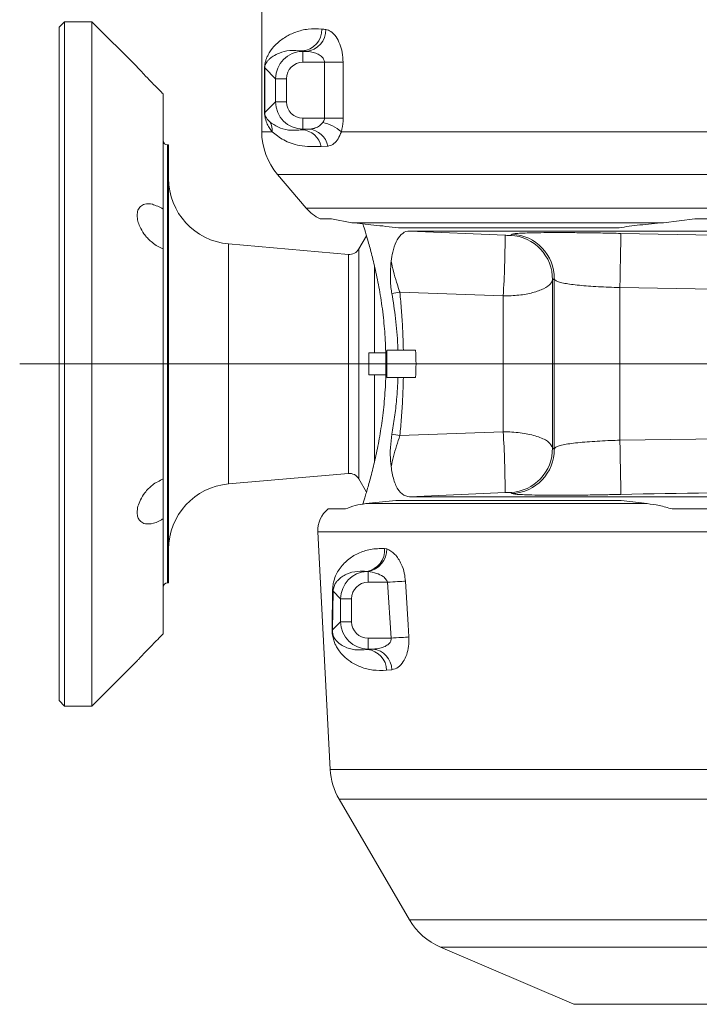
# Model space of a CAD drawing. Header units: millimetres. Extents: x 0 to 8410, y 0 to 5940.
# Tile 101 of 256: x 693 to 941, y 4345 to 4705. Entities that reach past the tile are written whole.
import ezdxf

# ---------------------------------------------------------------- set-up
doc = ezdxf.new("R2010")
doc.units = ezdxf.units.MM
doc.header["$LTSCALE"] = 10
doc.linetypes.add('CENTERX2', pattern=[20.32, 12.7, -2.54, 2.54, -2.54])

msp = doc.modelspace()

# ---------------------------------------------------------------- linework, layer by layer
at = {"color": 7, "linetype": 'Continuous', "lineweight": 0}
for p, q in [((781.376516, 4748.099157), (781.376516, 4664.058694)), ((709.376489, 4704.204195), (707.376634, 4702.204198)), ((719.376479, 4704.204195), (709.376489, 4704.204195)), ((709.376489, 4704.204195), (709.376489, 4454.204195)), ((735.887204, 4687.693492), (719.376479, 4704.204195)), ((719.376479, 4454.204195), (719.376479, 4704.204195)), ((707.376634, 4456.204192), (707.376634, 4702.204198)), ((745.376502, 4635.792979), (745.376502, 4677.847945)), ((747.376596, 4659.204193), (746.976529, 4659.204193)), ((747.376596, 4499.204197), (747.376596, 4659.204193)), ((787.12741, 4648.471364), (797.645723, 4636.156582)), ((745.376502, 4621.259161), (745.376502, 4635.792979)), ((806.857501, 4632.204194), (802.723085, 4632.204194)), ((814.293062, 4630.79121), (806.857501, 4632.204194)), ((939.600145, 4632.204194), (928.178464, 4630.79121)), ((967.376624, 4632.204194), (939.600145, 4632.204194)), ((911.924278, 4628.967465), (831.376706, 4628.967465)), ((948.321258, 4627.758727), (835.400974, 4627.758727)), ((819.637691, 4626.048622), (816.840802, 4621.204194)), ((745.376502, 4537.149229), (745.376502, 4621.259161)), ((813.028013, 4619.219416), (769.284879, 4623.046444)), ((822.614108, 4583.204195), (822.614108, 4614.74396)), ((827.054416, 4584.204195), (827.054416, 4574.204195)), ((831.141387, 4584.204195), (827.054416, 4584.204195)), ((833.105718, 4584.204195), (831.141387, 4584.204195)), ((833.103095, 4584.204195), (837.534343, 4584.204195)), ((820.490753, 4583.204195), (820.490753, 4575.204195)), ((822.614108, 4583.204195), (820.490753, 4583.204195)), ((826.772844, 4583.204195), (822.614108, 4583.204195)), ((822.614108, 4575.204195), (820.490753, 4575.204195)), ((822.614108, 4543.499165), (822.614108, 4575.204195)), ((826.772844, 4575.204195), (822.614108, 4575.204195)), ((831.141387, 4574.204195), (827.054416, 4574.204195)), ((833.105718, 4574.204195), (831.141387, 4574.204195)), ((833.103334, 4574.204195), (837.534343, 4574.204195)), ((745.376502, 4522.615411), (745.376502, 4537.149229)), ((769.284879, 4535.361946), (813.028013, 4539.188974)), ((816.840802, 4537.204196), (819.637452, 4532.35994)), ((835.400974, 4530.649663), (1108.119642, 4530.649663)), ((811.995183, 4526.204196), (805.689966, 4526.204196)), ((830.414687, 4529.335131), (819.451724, 4528.156002)), ((830.414687, 4529.335131), (912.610923, 4529.335131)), ((922.197734, 4528.156002), (912.610923, 4529.335131)), ((1023.477231, 4526.204196), (931.27576, 4526.204196)), ((745.376502, 4480.560445), (745.376502, 4522.615411)), ((801.839744, 4517.784567), (806.386863, 4431.018048)), ((746.976529, 4499.204197), (747.376596, 4499.204197)), ((719.376479, 4454.204195), (735.887204, 4470.714898)), ((707.376634, 4456.204192), (709.376489, 4454.204195)), ((709.376489, 4454.204195), (719.376479, 4454.204195)), ((809.626256, 4420.176142), (835.383569, 4376.045384)), ((846.65743, 4366.083884), (895.376598, 4345.204198)), ((1059.376632, 4345.204198), (895.376598, 4345.204198))]:
    msp.add_line(p, q, dxfattribs=at)
at = {"color": 8, "linetype": 'Continuous', "lineweight": 0}
for p, q in [((796.260988, 4693.546974), (796.404992, 4693.402857)), ((796.404992, 4693.402857), (796.404992, 4689.40834)), ((796.404992, 4693.402857), (797.712957, 4693.402857)), ((804.310237, 4689.40834), (796.404992, 4689.40834)), ((804.310237, 4689.40834), (811.097061, 4689.40834)), ((804.310237, 4669.000053), (804.310237, 4689.40834)), ((811.097061, 4689.40834), (811.097061, 4669.000053)), ((782.429134, 4671.034277), (782.429134, 4687.374116)), ((782.429134, 4687.374116), (782.461082, 4687.374116)), ((786.41883, 4683.416561), (782.461082, 4687.374116)), ((782.461082, 4687.374116), (782.461082, 4671.034277)), ((786.41883, 4674.991832), (786.41883, 4683.416561)), ((786.41883, 4683.416561), (790.413295, 4683.416561)), ((790.413295, 4683.416561), (790.413295, 4674.991832)), ((782.461082, 4671.034277), (786.41883, 4674.991832)), ((786.41883, 4674.991832), (790.413295, 4674.991832)), ((782.429134, 4671.034277), (782.461082, 4671.034277)), ((796.404992, 4665.005536), (796.404992, 4669.000053)), ((796.404992, 4669.000053), (804.310237, 4669.000053)), ((804.310237, 4669.000053), (811.097061, 4669.000053)), ((781.376516, 4664.058694), (785.154973, 4664.058694)), ((796.404992, 4665.005536), (796.152984, 4664.753594)), ((796.152984, 4664.753594), (798.604165, 4665.005536)), ((798.604165, 4665.005536), (796.404992, 4665.005536)), ((810.463106, 4664.058694), (1099.887525, 4664.058694)), ((746.976529, 4659.204193), (746.976529, 4499.204197)), ((805.469428, 4658.777044), (803.101455, 4658.58809)), ((1134.397661, 4648.471364), (787.12741, 4648.471364)), ((797.645723, 4636.156582), (967.376624, 4636.156582)), ((928.178464, 4630.79121), (814.293062, 4630.79121)), ((835.400974, 4627.758727), (870.261108, 4626.201008)), ((912.53153, 4626.891022), (946.790849, 4626.269867)), ((872.248088, 4626.17723), (872.846757, 4626.566273)), ((769.284879, 4623.046444), (769.284879, 4535.361946)), ((816.840802, 4537.204196), (816.840802, 4621.204194)), ((813.028013, 4539.188974), (813.028013, 4619.219416)), ((888.184701, 4610.308903), (887.545263, 4609.882234)), ((887.545263, 4609.882234), (887.545263, 4548.526156)), ((888.184701, 4548.099487), (888.184701, 4610.308903)), ((828.915511, 4604.93257), (831.82541, 4605.370094)), ((869.569932, 4604.019188), (831.82541, 4605.370094)), ((946.595346, 4606.5236), (912.151729, 4607.069463)), ((912.151729, 4607.069463), (912.151729, 4551.338927)), ((869.569932, 4554.389202), (869.569932, 4604.019188)), ((828.915511, 4553.47582), (831.82541, 4553.038296)), ((831.82541, 4553.038296), (869.569932, 4554.389202)), ((912.151729, 4551.338927), (958.435451, 4551.98715)), ((887.545263, 4548.526156), (888.184701, 4548.099487)), ((870.261108, 4532.207382), (835.400974, 4530.649663)), ((872.846757, 4531.842117), (872.248088, 4532.23116)), ((819.451724, 4528.156002), (922.197734, 4528.156002)), ((1115.003501, 4517.784567), (801.839744, 4517.784567)), ((826.214467, 4511.787803), (827.049648, 4511.639059)), ((820.195352, 4503.345684), (819.71017, 4503.390544)), ((820.195352, 4503.345684), (820.195352, 4499.408335)), ((827.305709, 4499.408335), (820.195352, 4499.408335)), ((828.608905, 4479.000055), (827.305709, 4499.408335)), ((807.067071, 4482.423724), (807.271396, 4496.575178)), ((807.469045, 4496.156492), (807.222282, 4482.005031)), ((810.20919, 4493.416556), (807.469045, 4496.156492)), ((810.20919, 4493.416556), (814.203655, 4493.416556)), ((810.20919, 4484.991827), (810.20919, 4493.416556)), ((814.203655, 4493.416556), (814.203655, 4484.991827)), ((807.222282, 4482.005031), (810.20919, 4484.991827)), ((810.20919, 4484.991827), (814.203655, 4484.991827)), ((820.195352, 4475.005538), (820.195352, 4479.000055)), ((820.195352, 4479.000055), (828.608905, 4479.000055)), ((820.195352, 4475.005538), (820.014869, 4474.825137)), ((822.005187, 4475.005538), (820.195352, 4475.005538)), ((828.867351, 4467.435189), (826.965247, 4467.254788)), ((806.386863, 4431.018048), (1006.167327, 4431.018048)), ((1018.570577, 4420.176142), (809.626256, 4420.176142)), ((835.383569, 4376.045384), (1076.299106, 4376.045384)), ((1108.0958, 4366.083884), (846.65743, 4366.083884))]:
    msp.add_line(p, q, dxfattribs=at)
at = {"color": 7, "linetype": 'CENTERX2', "lineweight": 0, "ltscale": 2}
msp.add_line((692.985545, 4579.204195), (1362.899335, 4579.204195), dxfattribs=at)
at = {"color": 8, "linetype": 'Continuous', "lineweight": 0, "flags": 128}
for points in [[(912.151729, 4607.069463), (912.236606, 4610.563853), (912.317191, 4614.0752), (912.389909, 4617.43296), (912.450944, 4620.474045), (912.497674, 4623.050761), (912.527477, 4625.03795), (912.538921, 4626.339105), (912.53153, 4626.891022)], [(912.151729, 4551.338927), (912.236606, 4547.844537), (912.317191, 4544.333191), (912.389909, 4540.97543), (912.450944, 4537.934345), (912.497674, 4535.357629), (912.527477, 4533.37044), (912.538921, 4532.069285), (912.53153, 4531.517369)], [(827.305709, 4499.408335), (828.267251, 4499.469639), (829.214727, 4499.530048), (830.134307, 4499.588692), (831.01288, 4499.644705), (831.837331, 4499.697276), (832.595979, 4499.745645), (833.277618, 4499.789105), (833.872234, 4499.827028)], [(833.872234, 4499.827028), (834.87693, 4483.858616), (835.156595, 4479.41874)], [(828.608905, 4479.000055), (829.566394, 4479.061269), (830.509816, 4479.121604), (831.426059, 4479.180188), (832.301532, 4479.236171), (833.123599, 4479.288743), (833.880578, 4479.337149), (834.561502, 4479.38069), (835.156595, 4479.41874)]]:
    msp.add_lwpolyline(points, dxfattribs=at)
at = {"color": 8, "linetype": 'Continuous', "lineweight": 0}
for centre, radius, start, end in [((795.558801, 4701.322918), 7.807584, 275.15995075, 1.56395005), ((796.971196, 4701.15847), 7.791004, 275.46325146, 1.71685827), ((777.66308, 4664.429573), 7.501068, 357.16593689, 24.90398533), ((800.85067, 4652.871122), 14.749938, 49.33060955, 79.05854535), ((795.629837, 4657.165826), 7.605782, 10.77762907, 86.05591912), ((798.024798, 4657.469124), 7.558649, 9.96440001, 85.60399326), ((530.167976, 4625.696478), 340.093506, 356.34553524, 0.08499864), ((871.534007, 4610.17915), 16.014008, 358.93761725, 87.44427576), ((872.169995, 4610.563841), 16.016736, 359.08798497, 87.57833338), ((530.167976, 4532.711912), 340.093506, 359.91500136, 3.65446476), ((871.534007, 4548.22924), 16.014008, 272.55572424, 1.06238275), ((872.169995, 4547.844549), 16.016736, 272.42166662, 0.91201503), ((818.475309, 4511.064694), 7.772867, 279.14120783, 5.33793728), ((818.676688, 4511.579978), 8.373168, 280.44972253, 0.40428399), ((806.543784, 4495.975699), 0.942758, 11.05613609, 39.48508863), ((806.109602, 4481.830672), 1.126258, 8.90590101, 31.77384144), ((819.258024, 4467.154509), 7.707876, 0.74543656, 84.36498477), ((821.189957, 4467.371282), 7.67766, 0.47692218, 83.90472112)]:
    msp.add_arc(centre, radius, start, end, dxfattribs=at)
at = {"color": 7, "linetype": 'Continuous', "lineweight": 0}
for centre, radius, start, end in [((805.376596, 4664.058692), 24, 180, 220.50180387), ((746.976596, 4660.804195), 1.6, 180, 270), ((771.376596, 4646.955116), 24, 180, 265), ((809.812, 4646.548133), 16, 220.50180387, 243.70125255), ((813.376596, 4623.204195), 4, 265, 330), ((773.729843, 4579.204195), 64, 355.51920121, 4.48079879), ((813.376596, 4535.204195), 4, 30, 95), ((771.376596, 4511.453274), 24, 95, 180), ((811.825921, 4518.307925), 10, 127.84933481, 183), ((746.976596, 4497.604195), 1.6, 90, 180), ((830.353974, 4432.274114), 24, 183, 210.27046015), ((856.111391, 4388.143362), 24, 210.27046015, 246.80140949)]:
    msp.add_arc(centre, radius, start, end, dxfattribs=at)
at = {"color": 8, "linetype": 'Continuous', "lineweight": 0}
for centre, major_axis, ratio, start_param, end_param in [((977.376596, 4706.455952), (196, 0), 0.0545468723, 3.619798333, 3.635042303), ((796.421466, 4683.400103), (7.074968, -7.074968), 0.9994487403, 2.3575640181, 3.9256212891), ((977.376596, 4698.466915), (204, 0), 0.0524077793, 3.619798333, 3.635042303), ((796.421466, 4683.400103), (-4.254277, 4.254277), 0.9972646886, 5.4991566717, 7.0672139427), ((796.421466, 4675.008287), (7.074968, 7.074968), 0.9994487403, 2.3575640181, 3.9256212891), ((796.421466, 4675.008287), (-4.254277, -4.254277), 0.9972646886, 5.4991566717, 7.0672139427), ((820.211835, 4493.400103), (7.074968, -7.074968), 0.9994487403, 2.4060986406, 3.9256212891), ((820.211835, 4493.400103), (-4.254277, 4.254277), 0.9972646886, 5.4991566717, 7.0672139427), ((820.211835, 4485.008287), (7.074968, 7.074968), 0.9994487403, 2.3575640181, 3.9256212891), ((820.211835, 4485.008287), (-4.254277, -4.254277), 0.9972646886, 5.4991566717, 7.0672139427), ((977.376596, 4470.177107), (180.633579, 0), 0.052407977, 2.6063535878, 2.6283659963)]:
    msp.add_ellipse(centre, major_axis=major_axis, ratio=ratio, start_param=start_param, end_param=end_param, dxfattribs=at)
for points, knots in [([(782.429134, 4687.374116), (782.430186, 4687.476797), (782.433081, 4687.759512), (782.460562, 4688.157237), (782.516842, 4688.660918), (782.608165, 4689.171026), (782.752845, 4689.77256), (782.970361, 4690.474968), (783.330067, 4691.387163), (783.939029, 4692.603765), (785.006453, 4694.249225), (786.931149, 4696.447438), (789.850037, 4698.707142), (793.773293, 4700.568732), (798.160573, 4701.728324), (801.631158, 4701.60004), (803.363477, 4701.536008)], [0, 0, 0, 0, 0.0040520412, 0.0111565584, 0.0181083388, 0.0332166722, 0.0495162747, 0.0735444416, 0.1093237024, 0.1628442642, 0.2428664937, 0.3617924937, 0.536382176, 0.6909558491, 0.8457426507, 1, 1, 1, 1]), ([(804.758703, 4701.391891), (805.393277, 4701.220088), (806.702122, 4700.865734), (808.512381, 4698.950552), (809.941375, 4696.250061), (810.905899, 4693.006221), (811.033116, 4690.611858), (811.097061, 4689.40834)], [0, 0, 0, 0, 0.20849918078, 0.4300414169, 0.62572041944, 0.81186972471, 1, 1, 1, 1]), ([(796.260988, 4693.546974), (794.639154, 4693.679922), (791.394339, 4693.945912), (787.979282, 4692.92404), (785.695268, 4691.785035), (784.369289, 4690.777227), (783.60681, 4690.00976), (783.15752, 4689.431474), (782.885657, 4688.989078), (782.71784, 4688.642611), (782.604395, 4688.339833), (782.533813, 4688.0835), (782.492122, 4687.845363), (782.474096, 4687.688468), (782.465602, 4687.568426), (782.461286, 4687.455678), (782.461139, 4687.397154), (782.461082, 4687.374116)], [0, 0, 0, 0, 0.2327304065, 0.4656257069, 0.6426650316, 0.7632817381, 0.8442575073, 0.8981494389, 0.9338652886, 0.9575099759, 0.9731691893, 0.9869666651, 0.9927101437, 0.9952201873, 0.9976648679, 0.9990807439, 1, 1, 1, 1]), ([(804.310237, 4689.40834), (804.288241, 4689.63757), (804.24799, 4690.057019), (803.860849, 4690.870876), (803.005857, 4691.774171), (801.517903, 4692.629532), (799.694482, 4693.233037), (798.369824, 4693.346563), (797.712957, 4693.402857)], [0, 0, 0, 0, 0.0741039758, 0.1355971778, 0.2953676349, 0.4957161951, 0.7499371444, 1, 1, 1, 1]), ([(785.154973, 4664.058694), (784.970169, 4664.305775), (784.407653, 4665.057851), (783.598478, 4666.345389), (782.93656, 4667.954617), (782.579965, 4669.25263), (782.462959, 4670.204627), (782.433471, 4670.662508), (782.43046, 4670.92061), (782.429134, 4671.034277)], [0, 0, 0, 0, 0.1504631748, 0.4579850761, 0.7651171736, 0.921019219, 0.9612671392, 0.9829421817, 1, 1, 1, 1]), ([(782.461082, 4671.034277), (782.461293, 4671.000478), (782.461703, 4670.935029), (782.467972, 4670.787299), (782.490548, 4670.555504), (782.590316, 4670.047729), (783.042299, 4669.027033), (783.681871, 4668.279129), (784.336992, 4667.702413), (784.466659, 4667.588265)], [0, 0, 0, 0, 0.005226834, 0.01012128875, 0.02537306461, 0.05969841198, 0.21204626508, 0.84404236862, 1, 1, 1, 1]), ([(784.466659, 4667.588265), (785.346908, 4666.945399), (787.11151, 4665.65667), (791.157488, 4664.347748), (794.447227, 4664.615014), (796.152984, 4664.753594)], [0, 0, 0, 0, 0.3239849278, 0.64948064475, 1, 1, 1, 1]), ([(798.604165, 4665.005536), (798.754623, 4665.012688), (799.555021, 4665.050736), (800.886651, 4665.316272), (802.444222, 4666.081762), (803.26185, 4666.94352), (803.650295, 4667.352931)], [0, 0, 0, 0, 0.0799172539, 0.4251404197, 0.7268916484, 1, 1, 1, 1]), ([(803.650295, 4667.352931), (803.807154, 4667.565793), (804.085919, 4667.944085), (804.284836, 4668.534552), (804.303397, 4668.874706), (804.310237, 4669.000053)], [0, 0, 0, 0, 0.4482959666, 0.7966967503, 1, 1, 1, 1]), ([(811.097061, 4669.000053), (811.091641, 4668.624295), (811.066998, 4666.915562), (810.727751, 4665.310666), (810.463106, 4664.058694)], [0, 0, 0, 0, 0.2199041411, 1, 1, 1, 1]), ([(803.101455, 4658.58809), (800.399546, 4658.590741), (795.248304, 4658.595797), (789.060016, 4660.884145), (786.462025, 4662.996144), (785.154973, 4664.058694)], [0, 0, 0, 0, 0.35406336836, 0.67502850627, 1, 1, 1, 1]), ([(810.463106, 4664.058694), (810.082734, 4663.139663), (809.291854, 4661.228785), (807.748615, 4659.514993), (806.414981, 4658.881857), (805.61538, 4658.793222), (805.469428, 4658.777044)], [0, 0, 0, 0, 0.28487021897, 0.59231157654, 0.92558458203, 1, 1, 1, 1]), ([(872.846757, 4626.566273), (873.118355, 4626.648355), (873.617794, 4626.799294), (875.961013, 4626.964458), (879.071574, 4627.082356), (883.135386, 4627.157146), (887.956128, 4627.190375), (893.471821, 4627.180515), (899.503341, 4627.12811), (905.921222, 4627.03542), (910.328136, 4626.939154), (912.53153, 4626.891022)], [0, 0, 0, 0, 0.13225017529, 0.2431945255, 0.35412118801, 0.46243514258, 0.57073649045, 0.67800660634, 0.78526867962, 0.89263743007, 1, 1, 1, 1]), ([(870.261108, 4626.201008), (870.476865, 4626.192429), (870.90757, 4626.175303), (871.482168, 4626.160842), (871.934471, 4626.156733), (872.19, 4626.163175), (872.231725, 4626.173271), (872.248088, 4626.17723)], [0, 0, 0, 0, 0.2064335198, 0.4120924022, 0.6254502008, 0.8531113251, 1, 1, 1, 1]), ([(828.649198, 4616.692372), (828.913104, 4615.476423), (829.462893, 4612.943264), (830.517378, 4609.457302), (831.277643, 4607.049134), (831.658192, 4605.880555), (831.774302, 4605.52706), (831.811685, 4605.412248), (831.82541, 4605.370094)], [0, 0, 0, 0, 0.3167965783, 0.6599748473, 0.899604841, 0.9672298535, 0.9879680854, 1, 1, 1, 1]), ([(887.545263, 4609.882234), (887.393924, 4609.441931), (887.006591, 4608.315029), (884.657274, 4606.643325), (880.546163, 4605.170737), (875.354921, 4604.191342), (871.510399, 4604.076934), (869.569932, 4604.019188)], [0, 0, 0, 0, 0.1429331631, 0.3658195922, 0.5782113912, 0.7871083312, 1, 1, 1, 1]), ([(912.151729, 4607.069463), (910.820979, 4607.119069), (908.159402, 4607.218282), (904.284637, 4607.41595), (900.647112, 4607.650861), (897.314122, 4607.929771), (894.407349, 4608.256195), (891.948225, 4608.63835), (890.071659, 4609.083618), (888.654149, 4609.625992), (888.351037, 4610.066932), (888.184701, 4610.308903)], [0, 0, 0, 0, 0.1047826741, 0.2095713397, 0.3151145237, 0.420672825, 0.5287090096, 0.6367820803, 0.7496879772, 0.8626386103, 1, 1, 1, 1]), ([(831.82541, 4605.370094), (832.029313, 4603.182814), (832.430179, 4598.88271), (832.879812, 4591.781511), (833.024981, 4586.855036), (833.103095, 4584.204167)], [0, 0, 0, 0, 0.3234977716, 0.6359833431, 1, 1, 1, 1]), ([(833.103334, 4574.204222), (833.024876, 4571.54712), (832.879318, 4566.617521), (832.429381, 4559.516811), (832.029046, 4555.222605), (831.82541, 4553.038296)], [0, 0, 0, 0, 0.36487414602, 0.67693421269, 1, 1, 1, 1]), ([(831.82541, 4553.038296), (831.429563, 4551.810861), (830.634221, 4549.344686), (829.461237, 4545.444768), (828.915216, 4542.90977), (828.653013, 4541.692444)], [0, 0, 0, 0, 0.33995503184, 0.68304127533, 1, 1, 1, 1]), ([(869.569932, 4554.389202), (870.119997, 4554.3857), (872.727774, 4554.369099), (877.434983, 4553.921628), (882.711012, 4552.616229), (886.529679, 4550.721435), (887.208076, 4549.255016), (887.545263, 4548.526156)], [0, 0, 0, 0, 0.0606714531, 0.28763472, 0.5250396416, 0.7639284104, 1, 1, 1, 1]), ([(888.184701, 4548.099487), (888.323354, 4548.311731), (888.600593, 4548.736118), (889.901709, 4549.279719), (891.863786, 4549.755506), (894.435476, 4550.159506), (897.55359, 4550.501949), (901.041191, 4550.787345), (904.845413, 4551.023864), (908.578061, 4551.207442), (911.045664, 4551.298232), (912.151729, 4551.338927)], [0, 0, 0, 0, 0.1201789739, 0.2403005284, 0.3576170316, 0.4748926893, 0.586675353, 0.6984300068, 0.8056718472, 0.9128953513, 1, 1, 1, 1]), ([(872.248088, 4532.23116), (872.211678, 4532.237294), (872.138872, 4532.249559), (871.721979, 4532.251352), (871.13948, 4532.239939), (870.612921, 4532.222118), (870.322139, 4532.209938), (870.261108, 4532.207382)], [0, 0, 0, 0, 0.2424205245, 0.4847531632, 0.7204708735, 0.9413310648, 1, 1, 1, 1]), ([(912.53153, 4531.517369), (910.697429, 4531.476737), (906.615442, 4531.386308), (900.428875, 4531.291595), (894.132255, 4531.230798), (888.348599, 4531.216972), (883.19307, 4531.248999), (878.927694, 4531.329206), (875.6881, 4531.456133), (873.530064, 4531.624512), (873.074543, 4531.769577), (872.846757, 4531.842117)], [0, 0, 0, 0, 0.08938782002, 0.19894212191, 0.30850344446, 0.42144243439, 0.53439688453, 0.65082203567, 0.76727283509, 0.883623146, 1, 1, 1, 1]), ([(1042.221462, 4531.517369), (1020.61303, 4531.922084), (977.383056, 4532.731761), (934.153075, 4531.922248), (912.53153, 4531.517369)], [0, 0, 0, 0, 0.4998483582, 1, 1, 1, 1]), ([(807.271396, 4496.575178), (807.295411, 4497.069361), (807.359031, 4498.378539), (807.802433, 4500.342084), (808.561742, 4502.363145), (810.137053, 4504.933313), (812.636276, 4507.730397), (816.476935, 4510.088478), (820.941802, 4511.621059), (824.475475, 4511.732809), (826.214467, 4511.787803)], [0, 0, 0, 0, 0.02812452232, 0.0745067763, 0.15689414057, 0.23968858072, 0.4310044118, 0.62301517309, 0.81447813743, 1, 1, 1, 1]), ([(827.049648, 4511.639059), (828.072506, 4511.111013), (830.017083, 4510.107135), (832.258909, 4506.597319), (833.517606, 4503.022564), (833.76452, 4500.797632), (833.872234, 4499.827028)], [0, 0, 0, 0, 0.3290263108, 0.62551841, 0.8366362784, 1, 1, 1, 1]), ([(819.71017, 4503.390544), (818.622273, 4503.432708), (815.835442, 4503.540718), (812.21114, 4502.57857), (809.758726, 4500.857458), (808.400419, 4499.258051), (807.875334, 4498.244429), (807.579828, 4497.251552), (807.485721, 4496.55497), (807.472815, 4496.246585), (807.469045, 4496.156492)], [0, 0, 0, 0, 0.1888323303, 0.4837256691, 0.7785302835, 0.8595767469, 0.9404150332, 0.9802304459, 0.9942244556, 1, 1, 1, 1]), ([(827.305709, 4499.408335), (827.231995, 4499.652488), (827.129275, 4499.992709), (826.638576, 4500.746868), (825.449622, 4501.795494), (823.140734, 4502.866698), (821.243927, 4503.175162), (820.195352, 4503.345684)], [0, 0, 0, 0, 0.0823507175, 0.1147542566, 0.2964172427, 0.6110521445, 1, 1, 1, 1]), ([(826.965247, 4467.254788), (825.275487, 4467.20579), (821.889543, 4467.107608), (817.507346, 4468.339363), (813.944637, 4470.185286), (811.412056, 4472.243132), (809.792015, 4474.101885), (808.792476, 4475.629953), (808.09068, 4477.03009), (807.619477, 4478.293381), (807.30763, 4479.568504), (807.150728, 4480.562443), (807.068346, 4481.538132), (807.067504, 4482.123333), (807.067071, 4482.423724)], [0, 0, 0, 0, 0.1776867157, 0.3560489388, 0.5340574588, 0.6750928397, 0.7708189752, 0.8363569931, 0.8818967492, 0.928608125, 0.9515930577, 0.9699649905, 0.9845826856, 1, 1, 1, 1]), ([(807.222282, 4482.005031), (807.219832, 4481.907064), (807.215863, 4481.748337), (807.223946, 4481.471619), (807.240464, 4481.232246), (807.27293, 4480.945623), (807.314148, 4480.702334), (807.39837, 4480.314916), (807.588743, 4479.705724), (807.900603, 4479.072967), (808.367996, 4478.366547), (809.035814, 4477.610902), (810.106842, 4476.710896), (812.116285, 4475.568975), (815.269052, 4474.495871), (818.433256, 4474.715404), (820.014869, 4474.825137)], [0, 0, 0, 0, 0.00595130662, 0.00964243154, 0.01467864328, 0.01833841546, 0.02595254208, 0.03111105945, 0.05002324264, 0.0933466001, 0.13809701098, 0.20423251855, 0.3024057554, 0.44837291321, 0.72427165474, 1, 1, 1, 1]), ([(835.156595, 4479.41874), (835.164318, 4478.268583), (835.179685, 4475.980014), (834.385869, 4472.841853), (833.079385, 4470.192041), (831.188078, 4468.070152), (829.68344, 4467.658476), (828.867351, 4467.435189)], [0, 0, 0, 0, 0.1790677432, 0.3563067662, 0.5399770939, 0.7504917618, 1, 1, 1, 1]), ([(822.005187, 4475.005538), (822.848898, 4475.076864), (824.353429, 4475.204055), (826.295483, 4475.87174), (827.547211, 4476.630656), (828.201789, 4477.333603), (828.512631, 4477.879148), (828.670866, 4478.426043), (828.628812, 4478.815639), (828.608905, 4479.000055)], [0, 0, 0, 0, 0.308133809, 0.5494737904, 0.7318835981, 0.8191701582, 0.8760168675, 0.9413121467, 1, 1, 1, 1])]:
    msp.add_open_spline(points, degree=3, knots=knots, dxfattribs=at)
at = {"color": 7, "linetype": 'Continuous', "lineweight": 0}
for points, knots in [([(735.886966, 4687.69306), (735.883518, 4687.696771), (735.786217, 4687.80147), (736.111287, 4687.449512), (736.884019, 4686.614288), (738.514166, 4684.869867), (741.200641, 4682.052112), (743.682612, 4679.528321), (745.161401, 4678.06133), (745.376502, 4677.847945)], [0, 0, 0, 0, 0.0044465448, 0.1254770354, 0.2457191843, 0.4172869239, 0.6490978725, 0.9489586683, 1, 1, 1, 1]), ([(745.376502, 4635.792979), (744.04051, 4636.496857), (741.696527, 4637.731803), (738.852521, 4637.795795), (737.082949, 4636.924487), (736.089844, 4635.441567), (735.774589, 4633.534953), (736.070098, 4631.404453), (736.900202, 4629.069826), (738.507286, 4626.353948), (741.203583, 4623.467325), (743.68234, 4621.900493), (745.161386, 4621.340594), (745.376502, 4621.259161)], [0, 0, 0, 0, 0.15704627, 0.2755358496, 0.3630345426, 0.4323264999, 0.5020399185, 0.5625779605, 0.6227231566, 0.7085371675, 0.8244846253, 0.9744725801, 1, 1, 1, 1]), ([(831.376706, 4628.967465), (828.264295, 4629.306774), (821.970277, 4629.992936), (816.870821, 4630.523176), (814.293062, 4630.79121)], [0, 0, 0, 0, 0.4945030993, 1, 1, 1, 1]), ([(818.309938, 4630.369485), (818.343864, 4630.265188), (818.518428, 4629.728529), (819.24253, 4627.431826), (820.397848, 4623.528456), (821.813667, 4618.273383), (823.301667, 4611.915825), (824.728023, 4604.471693), (825.858159, 4596.37787), (826.618534, 4587.842251), (826.71537, 4582.111582), (826.764499, 4579.204195)], [0, 0, 0, 0, 0.0280026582, 0.1440872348, 0.2633192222, 0.3836637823, 0.5072502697, 0.631970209, 0.7604292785, 0.8784566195, 1, 1, 1, 1]), ([(928.178464, 4630.79121), (925.183303, 4630.52932), (919.12628, 4629.999706), (914.342505, 4629.314062), (911.924278, 4628.967465)], [0, 0, 0, 0, 0.4944940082, 1, 1, 1, 1]), ([(828.648006, 4616.698504), (828.817625, 4617.836378), (829.218733, 4620.527179), (830.430285, 4624.036534), (832.293103, 4626.740434), (834.071733, 4627.689083), (835.165887, 4627.74641), (835.400974, 4627.758727)], [0, 0, 0, 0, 0.17343200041, 0.41012537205, 0.65781928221, 0.9264799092, 1, 1, 1, 1]), ([(828.646575, 4616.685566), (828.501558, 4614.865279), (828.214358, 4611.260292), (828.532201, 4607.201493), (828.862655, 4605.245444), (828.915511, 4604.93257)], [0, 0, 0, 0, 0.4614384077, 0.9138558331, 1, 1, 1, 1]), ([(828.915511, 4604.93257), (829.40229, 4601.928024), (830.38997, 4595.831754), (830.96629, 4588.699495), (831.119023, 4584.778355), (831.141387, 4584.204195)], [0, 0, 0, 0, 0.45340408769, 0.91996372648, 1, 1, 1, 1]), ([(826.764499, 4579.204195), (826.718228, 4576.384694), (826.624295, 4570.660869), (825.891979, 4562.36754), (824.812167, 4554.490646), (823.466565, 4547.279404), (821.983735, 4540.806843), (820.517226, 4535.29412), (819.265721, 4531.046183), (818.490128, 4528.590276), (818.310395, 4528.039107), (818.278943, 4527.942658)], [0, 0, 0, 0, 0.1171568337, 0.2378381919, 0.354961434, 0.4752683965, 0.596448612, 0.7209632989, 0.8450015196, 0.9728768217, 1, 1, 1, 1]), ([(831.141387, 4574.204195), (831.002594, 4571.520134), (830.748795, 4566.612001), (829.947365, 4559.662441), (829.260972, 4555.547075), (828.915511, 4553.47582)], [0, 0, 0, 0, 0.3747779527, 0.6853271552, 1, 1, 1, 1]), ([(828.915511, 4553.47582), (828.700963, 4551.882693), (828.270906, 4548.689305), (828.35365, 4544.549891), (828.585664, 4542.313102), (828.648959, 4541.702886)], [0, 0, 0, 0, 0.4199367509, 0.8417535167, 1, 1, 1, 1]), ([(835.400974, 4530.649663), (834.45324, 4530.840904), (832.554273, 4531.224093), (830.359322, 4534.38959), (829.137049, 4538.247881), (828.767416, 4540.8621), (828.651344, 4541.683015)], [0, 0, 0, 0, 0.3006910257, 0.6024920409, 0.8751748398, 1, 1, 1, 1]), ([(745.376502, 4537.149229), (744.040499, 4536.514799), (741.696487, 4535.401693), (738.852619, 4532.487939), (737.082853, 4529.728643), (736.089895, 4527.173531), (735.774582, 4524.923909), (736.070091, 4523.11484), (736.900202, 4521.677145), (738.507283, 4520.680881), (741.203554, 4520.622538), (743.682446, 4521.576162), (745.161387, 4522.483445), (745.376502, 4522.615411)], [0, 0, 0, 0, 0.1570460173, 0.2755364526, 0.363030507, 0.432326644, 0.5020367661, 0.5625768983, 0.6227221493, 0.7085364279, 0.8244834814, 0.9744707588, 1, 1, 1, 1]), ([(811.995183, 4526.204196), (813.13267, 4526.658821), (815.422941, 4527.574187), (818.10283, 4527.961202), (819.451724, 4528.156002)], [0, 0, 0, 0, 0.4966603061, 1, 1, 1, 1]), ([(922.197734, 4528.156002), (923.648178, 4527.964584), (926.570748, 4527.578887), (929.699685, 4526.664687), (931.27576, 4526.204196)], [0, 0, 0, 0, 0.4962905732, 1, 1, 1, 1]), ([(745.376502, 4480.560445), (744.041143, 4479.222846), (741.698261, 4476.876033), (738.848052, 4473.891315), (737.094168, 4472.020759), (736.067047, 4470.911151), (735.946459, 4470.780023), (735.886966, 4470.71533)], [0, 0, 0, 0, 0.3142134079, 0.5512863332, 0.72633827, 0.8649869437, 1, 1, 1, 1])]:
    msp.add_open_spline(points, degree=3, knots=knots, dxfattribs=at)

doc.saveas('drawing.dxf')
